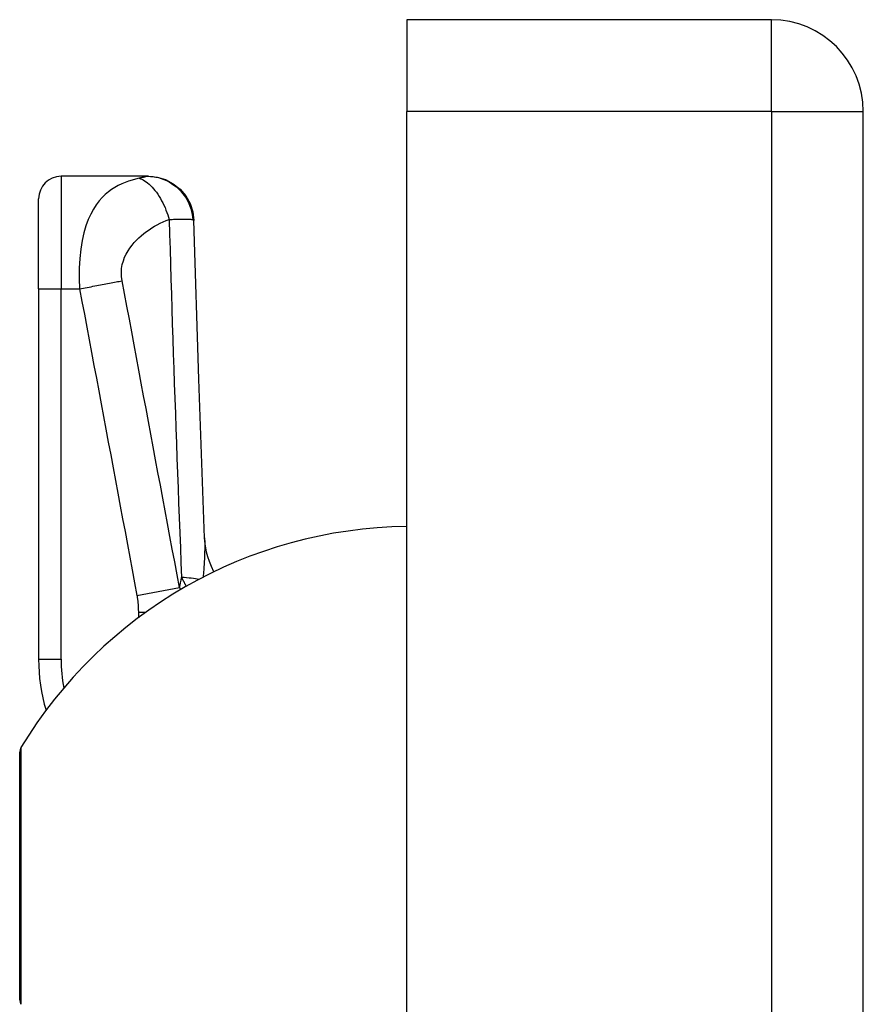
# Model space of a CAD drawing. Header units: inches. Extents: x 5 to 160, y 9 to 87.
# Tile 165 of 203: x 40.17 to 41.65, y 60.95 to 62.68. Entities that reach past the tile are written whole.
import ezdxf

# ---------------------------------------------------------------- set-up
doc = ezdxf.new("R2010")
doc.units = ezdxf.units.IN
doc.header["$MEASUREMENT"] = 0
doc.layers.add('Visible Edges(ANSI)', color=7, linetype='Continuous', lineweight=25)
doc.layers.add('Visible Tangent Edges(ANSI)', color=7, linetype='Continuous', lineweight=25)

msp = doc.modelspace()

# ---------------------------------------------------------------- linework, layer by layer
at = {"layer": 'Visible Edges(ANSI)'}
for p, q in [((41.4905, 62.6761), (40.8515, 62.6761)), ((40.8515, 62.6761), (40.8515, 62.5151)), ((40.8515, 21.0341), (40.8515, 62.5151)), ((41.6515, 21.0341), (41.6515, 62.5151)), ((40.3981, 62.4017), (40.246, 62.4017)), ((40.3993, 62.4017), (40.3981, 62.4017)), ((40.2066, 62.2048), (40.2066, 62.3623)), ((40.2066, 62.2048), (40.2066, 61.5558)), ((40.1735, 60.9593), (40.1735, 61.3928))]:
    msp.add_line(p, q, dxfattribs=at)
at = {"layer": 'Visible Edges(ANSI)', "flags": 128}
for points in [[(40.3993, 62.4017), (40.4144, 62.4002), (40.4291, 62.3959), (40.4426, 62.3888), (40.4546, 62.3792), (40.4645, 62.3675), (40.4719, 62.3542), (40.4767, 62.3396), (40.4786, 62.3245)], [(40.4974, 61.7683), (40.4873, 62.0465), (40.4786, 62.3245)], [(40.5138, 61.709), (40.5095, 61.7181), (40.5059, 61.7269), (40.5031, 61.7354), (40.5009, 61.7434), (40.4994, 61.7507), (40.4984, 61.7573), (40.4977, 61.7632), (40.4974, 61.7683)]]:
    msp.add_lwpolyline(points, dxfattribs=at)
at = {"layer": 'Visible Edges(ANSI)'}
for centre, radius, start, end in [((41.4905, 62.5151), 0.161, 0, 90), ((40.246, 62.3623), 0.0394, 90, 180), ((40.8611, 60.9883), 0.8, 90.6911, 148.9551), ((40.5216, 61.5558), 0.315, 180, 196.5147), ((40.1891, 61.3928), 0.0156, 148.9551, 180), ((40.1891, 60.9593), 0.0156, 180, 211.0449)]:
    msp.add_arc(centre, radius, start, end, dxfattribs=at)
at = {"layer": 'Visible Tangent Edges(ANSI)'}
for p, q in [((41.4905, 62.5151), (41.4905, 62.6761)), ((41.4905, 62.5151), (40.8515, 62.5151)), ((41.4905, 62.5151), (41.6515, 62.5151)), ((41.4905, 62.5151), (41.4905, 21.0341)), ((40.246, 62.4017), (40.246, 62.2048)), ((40.2066, 62.2048), (40.246, 62.2048)), ((40.246, 62.2048), (40.2785, 62.2048)), ((40.246, 61.5558), (40.246, 62.2048)), ((40.3789, 61.6672), (40.4535, 61.6812)), ((40.3814, 61.6382), (40.3946, 61.6382)), ((40.3814, 61.6382), (40.3814, 61.6284)), ((40.2066, 61.5558), (40.246, 61.5558)), ((40.1757, 61.4009), (40.1757, 60.9513))]:
    msp.add_line(p, q, dxfattribs=at)
at = {"layer": 'Visible Tangent Edges(ANSI)', "flags": 128}
for points in [[(40.3827, 62.3983), (40.3765, 62.3969), (40.3703, 62.3952), (40.3642, 62.3932), (40.3582, 62.391), (40.3522, 62.3884), (40.3463, 62.3856), (40.3404, 62.3823), (40.3346, 62.3786), (40.3289, 62.3745), (40.3234, 62.3698), (40.3179, 62.3645), (40.3126, 62.3585), (40.3075, 62.3518), (40.3026, 62.3442), (40.298, 62.3356), (40.2936, 62.3258), (40.2896, 62.3149), (40.286, 62.3027), (40.2829, 62.2891), (40.2804, 62.2741), (40.2787, 62.2579), (40.2778, 62.2407), (40.2777, 62.2228), (40.2785, 62.2048)], [(40.3981, 62.4017), (40.3977, 62.4017), (40.3974, 62.4016), (40.397, 62.4016), (40.3966, 62.4015), (40.3961, 62.4015), (40.3956, 62.4014), (40.3951, 62.4012), (40.3945, 62.4011), (40.3939, 62.401), (40.3933, 62.4008), (40.3926, 62.4006), (40.3919, 62.4005), (40.3912, 62.4003), (40.3905, 62.4001), (40.3898, 62.3999), (40.3891, 62.3998), (40.3883, 62.3996), (40.3876, 62.3994), (40.3868, 62.3992), (40.386, 62.399), (40.3852, 62.3988), (40.3844, 62.3987), (40.3835, 62.3985), (40.3827, 62.3983)], [(40.3827, 62.3983), (40.385, 62.3975), (40.3874, 62.3965), (40.3899, 62.3953), (40.3924, 62.3938), (40.395, 62.3921), (40.3976, 62.3902), (40.4002, 62.388), (40.4028, 62.3855), (40.4054, 62.3829), (40.408, 62.38), (40.4105, 62.3769), (40.413, 62.3737), (40.4154, 62.3702), (40.4178, 62.3666), (40.42, 62.3628), (40.4222, 62.359), (40.4243, 62.355), (40.4262, 62.3509), (40.4281, 62.3468), (40.4298, 62.3427), (40.4314, 62.3385), (40.4328, 62.3343), (40.4341, 62.3302), (40.4353, 62.3261)], [(40.3981, 62.4017), (40.4026, 62.4015), (40.4071, 62.4011), (40.4118, 62.4004), (40.4165, 62.3994), (40.4212, 62.3981), (40.4259, 62.3964), (40.4305, 62.3944), (40.4351, 62.3921), (40.4395, 62.3894), (40.4438, 62.3864), (40.448, 62.3832), (40.4519, 62.3796), (40.4556, 62.3758), (40.459, 62.3718), (40.4622, 62.3676), (40.465, 62.3632), (40.4676, 62.3586), (40.4698, 62.354), (40.4717, 62.3493), (40.4733, 62.3445), (40.4746, 62.3398), (40.4756, 62.335), (40.4763, 62.3303), (40.4768, 62.3257)], [(40.353, 62.2188), (40.3519, 62.226), (40.3517, 62.2332), (40.3521, 62.2403), (40.3533, 62.2471), (40.3551, 62.2536), (40.3574, 62.2598), (40.3602, 62.2656), (40.3633, 62.271), (40.3666, 62.2761), (40.3703, 62.2809), (40.3741, 62.2855), (40.3781, 62.2898), (40.3823, 62.2939), (40.3865, 62.2977), (40.3909, 62.3014), (40.3955, 62.3049), (40.4001, 62.3082), (40.4048, 62.3113), (40.4097, 62.3143), (40.4146, 62.317), (40.4196, 62.3196), (40.4248, 62.322), (40.43, 62.3242), (40.4353, 62.3261)], [(40.4353, 62.3261), (40.4379, 62.3262), (40.4405, 62.3263), (40.4429, 62.3264), (40.4452, 62.3265), (40.4475, 62.3266), (40.4496, 62.3267), (40.4517, 62.3268), (40.4537, 62.3268), (40.4557, 62.3269), (40.4575, 62.3269), (40.4594, 62.3269), (40.4613, 62.3269), (40.4632, 62.3269), (40.465, 62.3269), (40.4667, 62.3269), (40.4682, 62.3268), (40.4697, 62.3267), (40.471, 62.3266), (40.4722, 62.3265), (40.4734, 62.3264), (40.4744, 62.3263), (40.4753, 62.3261), (40.4761, 62.3259), (40.4768, 62.3257)], [(40.4353, 62.3261), (40.4361, 62.3), (40.4369, 62.2739), (40.4377, 62.2477), (40.4385, 62.2216), (40.4393, 62.1955), (40.4401, 62.1693), (40.4409, 62.1432), (40.4418, 62.1171), (40.4426, 62.091), (40.4435, 62.0648), (40.4444, 62.0387), (40.4453, 62.0126), (40.4462, 61.9864), (40.4471, 61.9603), (40.4481, 61.9341), (40.449, 61.908), (40.45, 61.8819), (40.451, 61.8557), (40.452, 61.8296), (40.453, 61.8035), (40.454, 61.7773), (40.455, 61.7512), (40.456, 61.725), (40.4571, 61.6989)], [(40.4768, 62.3257), (40.4769, 62.3257), (40.4771, 62.3256), (40.4772, 62.3256), (40.4773, 62.3255), (40.4775, 62.3255), (40.4776, 62.3254), (40.4777, 62.3254), (40.4778, 62.3253), (40.4779, 62.3253), (40.478, 62.3252), (40.4781, 62.3252), (40.4781, 62.3251), (40.4782, 62.3251), (40.4783, 62.325), (40.4783, 62.325), (40.4784, 62.3249), (40.4784, 62.3249), (40.4785, 62.3248), (40.4785, 62.3248), (40.4785, 62.3247), (40.4786, 62.3247), (40.4786, 62.3246), (40.4786, 62.3246), (40.4786, 62.3245)], [(40.2785, 62.2048), (40.2818, 62.2054), (40.2852, 62.206), (40.2885, 62.2066), (40.2918, 62.2072), (40.2952, 62.2078), (40.2985, 62.2084), (40.3018, 62.209), (40.3052, 62.2096), (40.3085, 62.2102), (40.3117, 62.2108), (40.315, 62.2114), (40.3182, 62.212), (40.3214, 62.2126), (40.3245, 62.2132), (40.3276, 62.2138), (40.3307, 62.2143), (40.3337, 62.2149), (40.3366, 62.2155), (40.3395, 62.2161), (40.3423, 62.2166), (40.3451, 62.2172), (40.3478, 62.2177), (40.3504, 62.2182), (40.353, 62.2188)], [(40.4535, 61.6812), (40.4493, 61.7036), (40.4451, 61.7261), (40.4409, 61.7485), (40.4367, 61.7709), (40.4326, 61.7933), (40.4284, 61.8157), (40.4242, 61.8381), (40.42, 61.8604), (40.4158, 61.8828), (40.4116, 61.9052), (40.4074, 61.9276), (40.4033, 61.95), (40.3991, 61.9724), (40.3949, 61.9948), (40.3907, 62.0172), (40.3865, 62.0396), (40.3823, 62.062), (40.3781, 62.0844), (40.374, 62.1068), (40.3698, 62.1292), (40.3656, 62.1516), (40.3614, 62.174), (40.3572, 62.1964), (40.353, 62.2188)], [(40.2785, 62.2048), (40.2826, 62.1825), (40.2868, 62.1601), (40.291, 62.1377), (40.2952, 62.1152), (40.2994, 62.0929), (40.3036, 62.0705), (40.3078, 62.0481), (40.312, 62.0257), (40.3161, 62.0033), (40.3203, 61.9809), (40.3245, 61.9585), (40.3287, 61.9361), (40.3329, 61.9137), (40.3371, 61.8913), (40.3413, 61.8689), (40.3454, 61.8465), (40.3496, 61.8241), (40.3538, 61.8017), (40.358, 61.7793), (40.3622, 61.7569), (40.3664, 61.7346), (40.3706, 61.7122), (40.3747, 61.6897), (40.3789, 61.6672)], [(40.4974, 61.7683), (40.4975, 61.7658), (40.4976, 61.7633), (40.4976, 61.7607), (40.4977, 61.7581), (40.4977, 61.7555), (40.4977, 61.7528), (40.4976, 61.7501), (40.4976, 61.7474), (40.4975, 61.7446), (40.4975, 61.7418), (40.4974, 61.739), (40.4973, 61.7361), (40.4971, 61.7332), (40.497, 61.7303), (40.4969, 61.7273), (40.4967, 61.7244), (40.4965, 61.7213), (40.4963, 61.7183), (40.4961, 61.7152), (40.4959, 61.7121), (40.4956, 61.709), (40.4954, 61.7059), (40.4951, 61.7027), (40.4949, 61.6995)], [(40.4571, 61.6989), (40.4574, 61.6983), (40.4578, 61.6976), (40.4581, 61.697), (40.4584, 61.6963), (40.4588, 61.6957), (40.4591, 61.6951), (40.4595, 61.6944), (40.4598, 61.6938), (40.4601, 61.6931), (40.4605, 61.6925), (40.4608, 61.6919), (40.4611, 61.6912), (40.4615, 61.6906), (40.4618, 61.6899), (40.4622, 61.6893), (40.4625, 61.6886), (40.4628, 61.688), (40.4632, 61.6873), (40.4635, 61.6867), (40.4638, 61.686), (40.4642, 61.6854), (40.4645, 61.6847), (40.4648, 61.6841), (40.4652, 61.6834)], [(40.456, 61.6781), (40.4559, 61.6783), (40.4558, 61.6784), (40.4557, 61.6785), (40.4556, 61.6786), (40.4555, 61.6788), (40.4554, 61.6789), (40.4553, 61.679), (40.4552, 61.6791), (40.4551, 61.6793), (40.455, 61.6794), (40.4549, 61.6795), (40.4548, 61.6797), (40.4547, 61.6798), (40.4546, 61.6799), (40.4545, 61.68), (40.4544, 61.6802), (40.4543, 61.6803), (40.4541, 61.6804), (40.454, 61.6805), (40.4539, 61.6807), (40.4538, 61.6808), (40.4537, 61.6809), (40.4536, 61.6811), (40.4535, 61.6812)], [(40.3789, 61.6672), (40.3792, 61.666), (40.3794, 61.6648), (40.3796, 61.6636), (40.3798, 61.6624), (40.3799, 61.6612), (40.3801, 61.66), (40.3802, 61.6588), (40.3804, 61.6576), (40.3805, 61.6564), (40.3806, 61.6551), (40.3807, 61.6539), (40.3808, 61.6527), (40.3809, 61.6515), (40.381, 61.6503), (40.3811, 61.6491), (40.3811, 61.6479), (40.3812, 61.6467), (40.3812, 61.6455), (40.3813, 61.6443), (40.3813, 61.643), (40.3813, 61.6418), (40.3814, 61.6406), (40.3814, 61.6394), (40.3814, 61.6382)]]:
    msp.add_lwpolyline(points, dxfattribs=at)
at = {"layer": 'Visible Tangent Edges(ANSI)'}
msp.add_arc((40.5216, 61.5558), 0.2756, 180, 190.5529, dxfattribs=at)
for centre, major_axis, ratio, start_param, end_param in [((40.0862, 65.1769), (0.2797, -3.6726), 0.09119, 0.304696, 0.320055), ((40.3825, 61.685), (-0.118, -0.0048), 0.119705, 3.613473, 4.023785)]:
    msp.add_ellipse(centre, major_axis=major_axis, ratio=ratio, start_param=start_param, end_param=end_param, dxfattribs=at)

doc.saveas('drawing.dxf')
